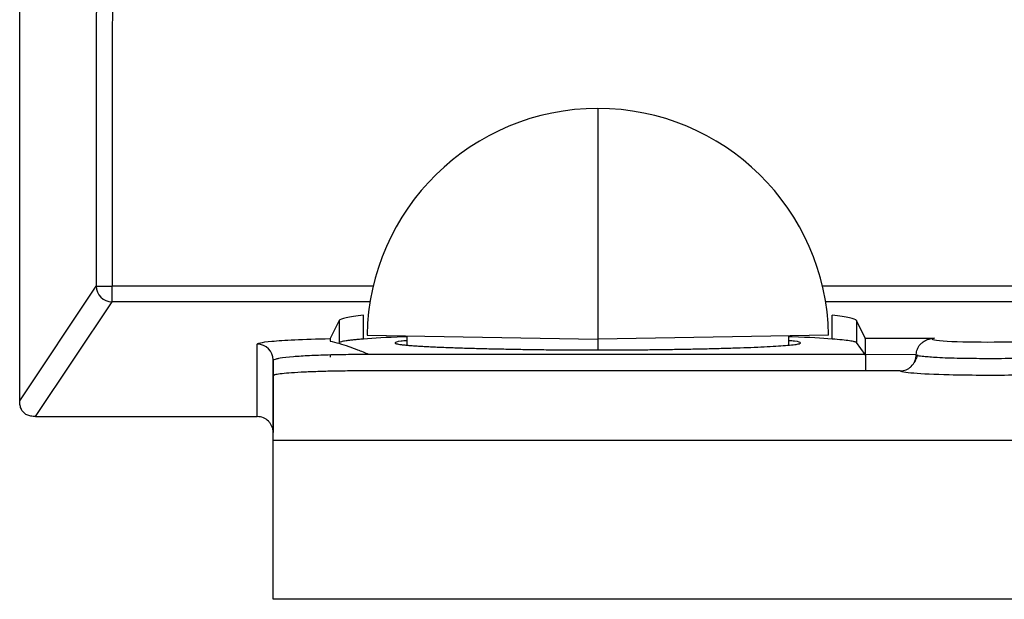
# Model space of a CAD drawing. Header units: inches. Extents: x -16 to 112, y -185 to -38.
# Tile 6 of 21: x 40.52 to 50.41, y -76.13 to -70.3. Entities that reach past the tile are written whole.
import ezdxf

# ---------------------------------------------------------------- set-up
doc = ezdxf.new("R2010")
doc.units = ezdxf.units.IN
doc.header["$MEASUREMENT"] = 0

# ---------------------------------------------------------------- blocks, each defined once
blk = doc.blocks.new('block 3')
at = {"color": 7, "lineweight": 25}
blk.add_open_spline([(49.5401, -73.6747), (49.5358, -73.6882), (49.5315, -73.7016), (49.526, -73.7151), (49.5203, -73.7285), (49.5131, -73.7419), (49.506, -73.7554)], degree=3, knots=[0, 0, 0, 0, 1, 1, 1, 2, 2, 2, 2], dxfattribs=at)
blk = doc.blocks.new('block 4')
at = {"color": 7, "lineweight": 25}
blk.add_open_spline([(48.6472, -73.4756), (48.6251, -72.2102), (47.593, -71.1963), (46.3274, -71.1963)], degree=3, dxfattribs=at)
blk = doc.blocks.new('block 5')
at = {"color": 7, "lineweight": 25}
blk.add_open_spline([(46.3274, -71.1963), (45.062, -71.1963), (44.0299, -72.2102), (44.0078, -73.4756)], degree=3, dxfattribs=at)
blk = doc.blocks.new('block 6')
at = {"color": 7, "lineweight": 25}
blk.add_lwpolyline([(48.2475, -73.5766), (48.2475, -73.4829)], dxfattribs=at)
blk = doc.blocks.new('block 7')
at = {"color": 7, "lineweight": 25}
blk.add_lwpolyline([(44.4075, -73.4829), (44.4075, -73.5766)], dxfattribs=at)
blk = doc.blocks.new('block 330')
at = {"color": 7, "lineweight": 25}
blk.add_lwpolyline([(40.5157, -74.136), (40.5157, -62.3163)], dxfattribs=at)
blk = doc.blocks.new('block 331')
at = {"color": 7, "lineweight": 25}
blk.add_open_spline([(40.6756, -74.2959), (40.659, -74.2952), (40.6427, -74.2945), (40.6266, -74.2918), (40.6129, -74.289), (40.5992, -74.2845), (40.5867, -74.2783), (40.5753, -74.2725), (40.5646, -74.2652), (40.5557, -74.2559), (40.5465, -74.247), (40.5391, -74.2363), (40.5334, -74.2249), (40.5271, -74.2122), (40.5228, -74.1987), (40.5202, -74.185), (40.5171, -74.1688), (40.5164, -74.1526), (40.5157, -74.136)], degree=3, knots=[0, 0, 0, 0, 1, 1, 1, 2, 2, 2, 3, 3, 3, 4, 4, 4, 5, 5, 5, 6, 6, 6, 6], dxfattribs=at)
blk = doc.blocks.new('block 332')
at = {"color": 7, "lineweight": 25}
blk.add_lwpolyline([(40.6756, -74.2959), (42.9035, -74.2959)], dxfattribs=at)
blk = doc.blocks.new('block 333')
at = {"color": 7, "lineweight": 25}
blk.add_open_spline([(43.0635, -74.4561), (43.063, -74.4458), (43.0625, -74.4351), (43.0606, -74.4244), (43.0587, -74.4144), (43.0558, -74.4044), (43.0518, -74.3951), (43.0478, -74.3855), (43.0429, -74.3762), (43.0372, -74.3679), (43.0311, -74.3589), (43.0242, -74.3507), (43.0167, -74.3431), (43.0019, -74.3279), (42.9843, -74.3152), (42.9652, -74.3076), (42.9457, -74.3004), (42.9247, -74.2983), (42.9035, -74.2959)], degree=3, knots=[0, 0, 0, 0, 1, 1, 1, 2, 2, 2, 3, 3, 3, 4, 4, 4, 5, 5, 5, 6, 6, 6, 6], dxfattribs=at)
blk = doc.blocks.new('block 334')
at = {"color": 7, "lineweight": 25}
blk.add_lwpolyline([(43.0635, -76.1345), (43.0635, -74.4561)], dxfattribs=at)
blk = doc.blocks.new('block 335')
at = {"color": 7, "lineweight": 25}
blk.add_lwpolyline([(66.5258, -76.1345), (43.0635, -76.1345)], dxfattribs=at)
blk = doc.blocks.new('block 369')
at = {"color": 7, "lineweight": 25}
blk.add_lwpolyline([(43.0635, -74.4561), (43.0635, -73.7268)], dxfattribs=at)
blk = doc.blocks.new('block 370')
at = {"color": 7, "lineweight": 25}
blk.add_lwpolyline([(42.9035, -74.2959), (42.9035, -73.5669)], dxfattribs=at)
blk = doc.blocks.new('block 371')
at = {"color": 7, "lineweight": 25}
blk.add_open_spline([(43.0635, -73.7268), (43.0633, -73.6386), (42.9919, -73.5669), (42.9035, -73.5669)], degree=3, dxfattribs=at)
blk = doc.blocks.new('block 372')
at = {"color": 7, "lineweight": 25}
blk.add_lwpolyline([(40.5157, -74.136), (41.2843, -72.9826)], dxfattribs=at)
blk = doc.blocks.new('block 373')
at = {"color": 7, "lineweight": 25}
blk.add_open_spline([(41.2843, -72.9826), (41.2845, -73.0708), (41.356, -73.1421), (41.4442, -73.1425)], degree=3, dxfattribs=at)
blk = doc.blocks.new('block 374')
at = {"color": 7, "lineweight": 25}
blk.add_lwpolyline([(40.6756, -74.2959), (41.4442, -73.1425)], dxfattribs=at)
blk = doc.blocks.new('block 388')
at = {"color": 7, "lineweight": 25}
blk.add_open_spline([(49.7108, -73.5083), (49.6845, -73.5128), (49.6805, -73.5173), (49.696, -73.5218), (49.7115, -73.5263), (49.7467, -73.5304), (49.7983, -73.5342), (49.9019, -73.5414), (50.0738, -73.5459), (50.2472, -73.5459), (50.4205, -73.5459), (50.5924, -73.5414), (50.6961, -73.5342), (50.748, -73.5304), (50.7831, -73.5263), (50.7988, -73.5218), (50.8145, -73.5173), (50.8107, -73.5128), (50.7842, -73.5083)], degree=3, knots=[0, 0, 0, 0, 1, 1, 1, 2, 2, 2, 3, 3, 3, 4, 4, 4, 5, 5, 5, 6, 6, 6, 6], dxfattribs=at)
blk = doc.blocks.new('block 389')
at = {"color": 7, "lineweight": 25}
blk.add_lwpolyline([(49.0154, -73.5083), (49.7108, -73.5083)], dxfattribs=at)
blk = doc.blocks.new('block 390')
at = {"color": 7, "lineweight": 25}
blk.add_lwpolyline([(49.0154, -73.5083), (48.9266, -73.3302)], dxfattribs=at)
blk = doc.blocks.new('block 391')
at = {"color": 7, "lineweight": 25}
blk.add_open_spline([(48.9266, -73.3302), (48.9173, -73.3123), (48.8342, -73.2944), (48.684, -73.2761)], degree=3, dxfattribs=at)
blk = doc.blocks.new('block 392')
at = {"color": 7, "lineweight": 25}
blk.add_open_spline([(43.971, -73.2761), (43.8208, -73.2944), (43.7377, -73.3123), (43.7284, -73.3302)], degree=3, dxfattribs=at)
blk = doc.blocks.new('block 393')
at = {"color": 7, "lineweight": 25}
blk.add_lwpolyline([(43.7284, -73.3302), (43.6376, -73.5118)], dxfattribs=at)
blk = doc.blocks.new('block 394')
at = {"color": 7, "lineweight": 25}
blk.add_open_spline([(42.9035, -73.5669), (42.9035, -73.5624), (42.913, -73.558), (42.9359, -73.5528), (42.959, -73.548), (42.9958, -73.5428), (43.0515, -73.5376), (43.1069, -73.5328), (43.1825, -73.5276), (43.2818, -73.5232), (43.3808, -73.5183), (43.4985, -73.5145), (43.6376, -73.5118)], degree=3, knots=[0, 0, 0, 0, 1, 1, 1, 2, 2, 2, 3, 3, 3, 4, 4, 4, 4], dxfattribs=at)
blk = doc.blocks.new('block 398')
at = {"color": 7, "lineweight": 25}
blk.add_lwpolyline([(41.2908, -62.3163), (41.2843, -72.8689)], dxfattribs=at)
blk = doc.blocks.new('block 445')
at = {"color": 7, "lineweight": 25}
blk.add_lwpolyline([(66.5524, -74.5367), (43.0635, -74.5367)], dxfattribs=at)
blk = doc.blocks.new('block 561')
at = {"color": 7, "lineweight": 25}
blk.add_open_spline([(44.024, -73.8363), (43.9915, -73.8363), (43.9589, -73.8363), (43.9263, -73.8363), (43.8948, -73.8367), (43.8635, -73.8367), (43.8323, -73.837), (43.802, -73.8374), (43.7717, -73.8377), (43.742, -73.8384), (43.7126, -73.8387), (43.6836, -73.8394), (43.6552, -73.8398), (43.6268, -73.8405), (43.5991, -73.8411), (43.572, -73.8418), (43.5448, -73.8429), (43.5183, -73.8436), (43.4926, -73.8446), (43.4664, -73.8453), (43.4411, -73.8463), (43.4166, -73.8473), (43.3917, -73.8487), (43.3676, -73.8498), (43.3445, -73.8508), (43.299, -73.8532), (43.2575, -73.856), (43.2215, -73.8587), (43.1869, -73.8615), (43.1576, -73.8642), (43.1338, -73.8673), (43.1099, -73.8701), (43.0918, -73.8732), (43.0811, -73.8766), (43.0699, -73.8797), (43.0666, -73.8832), (43.0635, -73.8866)], degree=3, knots=[0, 0, 0, 0, 1, 1, 1, 2, 2, 2, 3, 3, 3, 4, 4, 4, 5, 5, 5, 6, 6, 6, 7, 7, 7, 8, 8, 8, 9, 9, 9, 10, 10, 10, 11, 11, 11, 12, 12, 12, 12], dxfattribs=at)
blk = doc.blocks.new('block 562')
at = {"color": 7, "lineweight": 25}
blk.add_lwpolyline([(49.0196, -73.8363), (44.024, -73.8363)], dxfattribs=at)
blk = doc.blocks.new('block 563')
at = {"color": 7, "lineweight": 25}
blk.add_lwpolyline([(49.3675, -73.8363), (49.0196, -73.8363)], dxfattribs=at)
blk = doc.blocks.new('block 564')
at = {"color": 7, "lineweight": 25}
blk.add_open_spline([(50.575, -73.878), (50.5478, -73.8787), (50.5208, -73.8794), (50.4924, -73.8801), (50.3935, -73.8821), (50.2793, -73.8825), (50.1716, -73.8818), (50.0638, -73.8808), (49.9623, -73.879), (49.8609, -73.8773)], degree=3, knots=[0, 0, 0, 0, 1, 1, 1, 2, 2, 2, 3, 3, 3, 3], dxfattribs=at)
blk = doc.blocks.new('block 570')
at = {"color": 7, "lineweight": 25}
blk.add_lwpolyline([(43.0635, -73.8866), (43.0635, -74.4561)], dxfattribs=at)
blk = doc.blocks.new('block 679')
at = {"color": 7, "lineweight": 25}
blk.add_lwpolyline([(43.0635, -73.7268), (43.0988, -73.7157)], dxfattribs=at)
blk = doc.blocks.new('block 680')
at = {"color": 7, "lineweight": 25}
blk.add_lwpolyline([(43.0635, -73.7268), (43.0635, -73.8866)], dxfattribs=at)
blk = doc.blocks.new('block 681')
at = {"color": 7, "lineweight": 25}
blk.add_open_spline([(43.6376, -73.5118), (43.6368, -73.5135), (43.6361, -73.5221), (43.6354, -73.5366)], degree=3, dxfattribs=at)
blk = doc.blocks.new('block 682')
at = {"color": 7, "lineweight": 25}
blk.add_open_spline([(43.6354, -73.5366), (43.6652, -73.5435), (43.695, -73.5507), (43.7245, -73.559), (43.7577, -73.5683), (43.7906, -73.579), (43.8232, -73.5907), (43.8524, -73.601), (43.8817, -73.6117), (43.9107, -73.6231), (43.9484, -73.6375), (43.9859, -73.6527), (44.0235, -73.6682)], degree=3, knots=[0, 0, 0, 0, 1, 1, 1, 2, 2, 2, 3, 3, 3, 4, 4, 4, 4], dxfattribs=at)
blk = doc.blocks.new('block 686')
at = {"color": 7, "lineweight": 25}
blk.add_open_spline([(50.9674, -73.6723), (50.9673, -73.6737), (50.9671, -73.6754), (50.9664, -73.6768), (50.9652, -73.6789), (50.9628, -73.6803), (50.9593, -73.6816), (50.9545, -73.6837), (50.9478, -73.6854), (50.939, -73.6868), (50.9278, -73.6889), (50.9132, -73.6902), (50.8954, -73.692), (50.8827, -73.6933), (50.8684, -73.6947), (50.8525, -73.6961), (50.8245, -73.6985), (50.7917, -73.7009), (50.7549, -73.703), (50.6886, -73.7068), (50.6088, -73.7099), (50.5218, -73.712), (50.435, -73.7137), (50.3409, -73.714), (50.2476, -73.714), (50.2099, -73.714), (50.1721, -73.7137), (50.1349, -73.7133), (50.0793, -73.713), (50.0247, -73.712), (49.9725, -73.7113), (49.886, -73.7095), (49.8061, -73.7068), (49.7398, -73.703), (49.7129, -73.7013), (49.6883, -73.6995), (49.6659, -73.6978), (49.6437, -73.6961), (49.6237, -73.6944), (49.6064, -73.6927), (49.5811, -73.6902), (49.5617, -73.6878), (49.5482, -73.6851), (49.5391, -73.683), (49.5327, -73.6809), (49.53, -73.6778), (49.5284, -73.6761), (49.5279, -73.6744), (49.5274, -73.6723)], degree=3, knots=[0, 0, 0, 0, 1, 1, 1, 2, 2, 2, 3, 3, 3, 4, 4, 4, 5, 5, 5, 6, 6, 6, 7, 7, 7, 8, 8, 8, 9, 9, 9, 10, 10, 10, 11, 11, 11, 12, 12, 12, 13, 13, 13, 14, 14, 14, 15, 15, 15, 16, 16, 16, 16], dxfattribs=at)
blk = doc.blocks.new('block 688')
at = {"color": 7, "lineweight": 25}
blk.add_open_spline([(49.3675, -73.8363), (49.3777, -73.8356), (49.388, -73.8353), (49.398, -73.8336), (49.4078, -73.8318), (49.4173, -73.8287), (49.4266, -73.8253), (49.4357, -73.8215), (49.4447, -73.8167), (49.453, -73.8115), (49.4616, -73.8057), (49.4697, -73.7991), (49.4774, -73.7922), (49.4936, -73.7767), (49.5074, -73.7585), (49.5157, -73.7381), (49.5239, -73.7175), (49.5262, -73.6947), (49.5286, -73.6723)], degree=3, knots=[0, 0, 0, 0, 1, 1, 1, 2, 2, 2, 3, 3, 3, 4, 4, 4, 5, 5, 5, 6, 6, 6, 6], dxfattribs=at)
blk = doc.blocks.new('block 689')
at = {"color": 7, "lineweight": 25}
blk.add_open_spline([(49.5286, -73.6723), (49.5291, -73.6627), (49.5296, -73.6534), (49.5313, -73.6441), (49.5332, -73.6344), (49.5362, -73.6248), (49.54, -73.6162), (49.5439, -73.6065), (49.5487, -73.5972), (49.5541, -73.589), (49.5601, -73.5797), (49.5668, -73.5714), (49.5741, -73.5642), (49.5822, -73.5559), (49.5908, -73.5487), (49.5997, -73.5425), (49.6097, -73.5356), (49.6202, -73.5301), (49.6311, -73.5252), (49.643, -73.5201), (49.6554, -73.5163), (49.6681, -73.5135), (49.6821, -73.5108), (49.6964, -73.5094), (49.7108, -73.5083)], degree=3, knots=[0, 0, 0, 0, 1, 1, 1, 2, 2, 2, 3, 3, 3, 4, 4, 4, 5, 5, 5, 6, 6, 6, 7, 7, 7, 8, 8, 8, 8], dxfattribs=at)
blk = doc.blocks.new('block 708')
at = {"color": 7, "lineweight": 25}
blk.add_open_spline([(43.6376, -73.6734), (43.6373, -73.6741), (43.637, -73.6751), (43.6366, -73.6775), (43.6361, -73.6813), (43.6358, -73.6896), (43.6354, -73.6978)], degree=3, knots=[0, 0, 0, 0, 1, 1, 1, 2, 2, 2, 2], dxfattribs=at)
blk = doc.blocks.new('block 709')
at = {"color": 7, "lineweight": 25}
blk.add_open_spline([(49.0196, -73.6682), (49.0194, -73.6496), (49.0194, -73.631), (49.0194, -73.6131), (49.0192, -73.5979), (49.0191, -73.5828), (49.0189, -73.5697), (49.0187, -73.5573), (49.0184, -73.5462), (49.018, -73.5376), (49.0177, -73.5283), (49.0173, -73.5214), (49.017, -73.5173), (49.0165, -73.5121), (49.016, -73.5101), (49.0154, -73.5083)], degree=3, knots=[0, 0, 0, 0, 1, 1, 1, 2, 2, 2, 3, 3, 3, 4, 4, 4, 5, 5, 5, 5], dxfattribs=at)
blk = doc.blocks.new('block 710')
at = {"color": 7, "lineweight": 25}
blk.add_lwpolyline([(49.0196, -73.6682), (49.0196, -73.8336)], dxfattribs=at)
blk = doc.blocks.new('block 711')
at = {"color": 7, "lineweight": 25}
blk.add_open_spline([(49.0154, -73.671), (49.0158, -73.672), (49.0163, -73.6734), (49.0166, -73.6768), (49.017, -73.6799), (49.0173, -73.6844), (49.0177, -73.6909), (49.018, -73.6968), (49.0182, -73.7044), (49.0185, -73.7133), (49.0187, -73.7226), (49.0189, -73.733), (49.0191, -73.7443), (49.0192, -73.7567), (49.0194, -73.7698), (49.0194, -73.7833), (49.0194, -73.7988), (49.0194, -73.815), (49.0196, -73.8308)], degree=3, knots=[0, 0, 0, 0, 1, 1, 1, 2, 2, 2, 3, 3, 3, 4, 4, 4, 5, 5, 5, 6, 6, 6, 6], dxfattribs=at)
blk = doc.blocks.new('block 712')
at = {"color": 7, "lineweight": 25}
blk.add_lwpolyline([(49.0154, -73.671), (48.9266, -73.5524)], dxfattribs=at)
blk = doc.blocks.new('block 713')
at = {"color": 7, "lineweight": 25}
blk.add_lwpolyline([(48.9266, -73.3302), (48.9266, -73.5524)], dxfattribs=at)
blk = doc.blocks.new('block 714')
at = {"color": 7, "lineweight": 25}
blk.add_lwpolyline([(49.0196, -73.6682), (49.5286, -73.6723)], dxfattribs=at)
blk = doc.blocks.new('block 715')
at = {"color": 7, "lineweight": 25}
blk.add_lwpolyline([(49.0154, -73.671), (44.0235, -73.671)], dxfattribs=at)
blk = doc.blocks.new('block 716')
at = {"color": 7, "lineweight": 25}
blk.add_lwpolyline([(43.7284, -73.3302), (43.7284, -73.5524)], dxfattribs=at)
blk = doc.blocks.new('block 717')
at = {"color": 7, "lineweight": 25}
blk.add_open_spline([(44.4075, -73.5328), (44.3864, -73.5345), (44.3653, -73.5363), (44.3489, -73.538), (44.3007, -73.5431), (44.2946, -73.549), (44.2888, -73.5549)], degree=3, knots=[0, 0, 0, 0, 1, 1, 1, 2, 2, 2, 2], dxfattribs=at)
blk = doc.blocks.new('block 718')
at = {"color": 7, "lineweight": 25}
blk.add_open_spline([(44.2888, -73.5549), (44.2895, -73.5562), (44.2903, -73.5576), (44.2927, -73.5593), (44.2953, -73.5607), (44.2996, -73.5621), (44.305, -73.5635), (44.3105, -73.5648), (44.317, -73.5666), (44.3249, -73.5679), (44.3329, -73.5693), (44.342, -73.5707), (44.3523, -73.5717), (44.3625, -73.5731), (44.3739, -73.5745), (44.3864, -73.5759), (44.3988, -73.5772), (44.4124, -73.5783), (44.4271, -73.5797), (44.4416, -73.5807), (44.4572, -73.5821), (44.4738, -73.5831), (44.4901, -73.5845), (44.5075, -73.5855), (44.526, -73.5866), (44.5441, -73.5879), (44.5632, -73.589), (44.5832, -73.59), (44.603, -73.591), (44.6236, -73.5921), (44.6452, -73.5931), (44.6664, -73.5941), (44.6884, -73.5952), (44.7111, -73.5962), (44.7337, -73.5972), (44.757, -73.5983), (44.7809, -73.5993), (44.8047, -73.6), (44.829, -73.601), (44.8541, -73.6021), (44.8787, -73.6027), (44.9041, -73.6038), (44.9299, -73.6045), (44.9556, -73.6055), (44.9816, -73.6062), (45.0084, -73.6069), (45.0346, -73.6076), (45.0615, -73.6086), (45.0889, -73.6093), (45.1158, -73.61), (45.1432, -73.6107), (45.1711, -73.6114), (45.1984, -73.612), (45.2262, -73.6127), (45.2544, -73.6134), (45.2822, -73.6141), (45.3104, -73.6148), (45.3388, -73.6151), (45.3669, -73.6158), (45.3953, -73.6165), (45.4239, -73.6169), (45.4522, -73.6176), (45.4806, -73.6179), (45.5094, -73.6186), (45.5376, -73.6189), (45.566, -73.6196), (45.5948, -73.62), (45.6231, -73.6203), (45.6515, -73.6207), (45.6801, -73.6213), (45.7081, -73.6217), (45.7364, -73.622), (45.7648, -73.6224), (45.7926, -73.6227), (45.8206, -73.6231), (45.8489, -73.6234), (45.8764, -73.6234), (45.9042, -73.6238), (45.9319, -73.6241), (45.9591, -73.6244), (45.9865, -73.6244), (46.0139, -73.6248), (46.0408, -73.6248), (46.0676, -73.6251), (46.0947, -73.6251), (46.121, -73.6255), (46.1474, -73.6255), (46.1739, -73.6255), (46.1998, -73.6258), (46.2256, -73.6258), (46.2516, -73.6258), (46.2768, -73.6258), (46.3021, -73.6258), (46.3274, -73.6258), (46.377, -73.6258), (46.4266, -73.6258), (46.4762, -73.6255), (46.5279, -73.6255), (46.5796, -73.6251), (46.6309, -73.6248), (46.6845, -73.6244), (46.7377, -73.6241), (46.7904, -73.6234), (46.8454, -73.6227), (46.8998, -73.622), (46.9536, -73.6213), (47.0095, -73.6207), (47.0647, -73.62), (47.1187, -73.6189), (47.1751, -73.6179), (47.2302, -73.6169), (47.2841, -73.6158), (47.3401, -73.6148), (47.3945, -73.6134), (47.4476, -73.6124), (47.5024, -73.611), (47.5554, -73.6096), (47.6066, -73.6083), (47.6595, -73.6065), (47.7101, -73.6052), (47.7585, -73.6034), (47.8085, -73.6017), (47.8558, -73.6), (47.9006, -73.5983), (47.9466, -73.5962), (47.9897, -73.5941), (48.0296, -73.5924), (48.0708, -73.5903), (48.1085, -73.5879), (48.1425, -73.5859), (48.1776, -73.5834), (48.2088, -73.5814), (48.2358, -73.579), (48.2637, -73.5766), (48.2871, -73.5738), (48.3064, -73.5714), (48.3262, -73.5686), (48.3418, -73.5662), (48.3509, -73.5635), (48.3604, -73.5604), (48.3633, -73.5576), (48.3662, -73.5549)], degree=3, knots=[0, 0, 0, 0, 1, 1, 1, 2, 2, 2, 3, 3, 3, 4, 4, 4, 5, 5, 5, 6, 6, 6, 7, 7, 7, 8, 8, 8, 9, 9, 9, 10, 10, 10, 11, 11, 11, 12, 12, 12, 13, 13, 13, 14, 14, 14, 15, 15, 15, 16, 16, 16, 17, 17, 17, 18, 18, 18, 19, 19, 19, 20, 20, 20, 21, 21, 21, 22, 22, 22, 23, 23, 23, 24, 24, 24, 25, 25, 25, 26, 26, 26, 27, 27, 27, 28, 28, 28, 29, 29, 29, 30, 30, 30, 31, 31, 31, 32, 32, 32, 33, 33, 33, 34, 34, 34, 35, 35, 35, 36, 36, 36, 37, 37, 37, 38, 38, 38, 39, 39, 39, 40, 40, 40, 41, 41, 41, 42, 42, 42, 43, 43, 43, 44, 44, 44, 45, 45, 45, 46, 46, 46, 47, 47, 47, 47], dxfattribs=at)
blk = doc.blocks.new('block 719')
at = {"color": 7, "lineweight": 25}
blk.add_open_spline([(48.3662, -73.5549), (48.3604, -73.549), (48.3543, -73.5431), (48.3059, -73.538), (48.2897, -73.5363), (48.2685, -73.5345), (48.2475, -73.5328)], degree=3, knots=[0, 0, 0, 0, 1, 1, 1, 2, 2, 2, 2], dxfattribs=at)
blk = doc.blocks.new('block 720')
at = {"color": 7, "lineweight": 25}
blk.add_open_spline([(43.9725, -73.5163), (43.9543, -73.5176), (43.936, -73.519), (43.9189, -73.5204), (43.9021, -73.5218), (43.8864, -73.5235), (43.8719, -73.5249), (43.8573, -73.5263), (43.8437, -73.5276), (43.8313, -73.5294), (43.8189, -73.5307), (43.8075, -73.5325), (43.7972, -73.5338), (43.7765, -73.5369), (43.7599, -73.54), (43.7491, -73.5431), (43.7382, -73.5462), (43.7332, -73.5493), (43.7284, -73.5524)], degree=3, knots=[0, 0, 0, 0, 1, 1, 1, 2, 2, 2, 3, 3, 3, 4, 4, 4, 5, 5, 5, 6, 6, 6, 6], dxfattribs=at)
blk = doc.blocks.new('block 721')
at = {"color": 7, "lineweight": 25}
blk.add_open_spline([(48.6825, -73.5163), (48.5727, -73.5083), (48.4632, -73.5004), (48.2799, -73.4946), (48.2692, -73.4942), (48.2584, -73.4942), (48.2475, -73.4939)], degree=3, knots=[0, 0, 0, 0, 1, 1, 1, 2, 2, 2, 2], dxfattribs=at)
blk = doc.blocks.new('block 722')
at = {"color": 7, "lineweight": 25}
blk.add_open_spline([(44.4075, -73.4939), (44.3966, -73.4942), (44.3857, -73.4942), (44.3751, -73.4946), (44.1918, -73.5004), (44.0822, -73.5083), (43.9725, -73.5163)], degree=3, knots=[0, 0, 0, 0, 1, 1, 1, 2, 2, 2, 2], dxfattribs=at)
blk = doc.blocks.new('block 723')
at = {"color": 7, "lineweight": 25}
blk.add_open_spline([(48.9266, -73.5524), (48.9248, -73.5507), (48.9229, -73.5493), (48.9197, -73.5476), (48.9164, -73.5462), (48.9117, -73.5445), (48.9059, -73.5431), (48.9002, -73.5414), (48.8933, -73.54), (48.8852, -73.5383), (48.8773, -73.5369), (48.868, -73.5352), (48.8578, -73.5338), (48.8375, -73.5307), (48.813, -73.5276), (48.7832, -73.5249), (48.7533, -73.5218), (48.7178, -73.519), (48.6825, -73.5163)], degree=3, knots=[0, 0, 0, 0, 1, 1, 1, 2, 2, 2, 3, 3, 3, 4, 4, 4, 5, 5, 5, 6, 6, 6, 6], dxfattribs=at)
blk = doc.blocks.new('block 727')
at = {"color": 7, "lineweight": 25}
blk.add_lwpolyline([(46.3274, -71.1963), (46.3274, -73.5163)], dxfattribs=at)
blk = doc.blocks.new('block 728')
at = {"color": 7, "lineweight": 25}
blk.add_lwpolyline([(48.6472, -73.4756), (46.3274, -73.5163)], dxfattribs=at)
blk = doc.blocks.new('block 729')
at = {"color": 7, "lineweight": 25}
blk.add_lwpolyline([(44.0078, -73.4756), (46.3274, -73.5163)], dxfattribs=at)
blk = doc.blocks.new('block 730')
at = {"color": 7, "lineweight": 25}
blk.add_lwpolyline([(48.6825, -73.5163), (48.684, -73.2761)], dxfattribs=at)
blk = doc.blocks.new('block 731')
at = {"color": 7, "lineweight": 25}
blk.add_lwpolyline([(43.9725, -73.5163), (43.971, -73.2761)], dxfattribs=at)
blk = doc.blocks.new('block 736')
at = {"color": 7, "lineweight": 25}
blk.add_lwpolyline([(41.4507, -62.3149), (41.4442, -72.9854)], dxfattribs=at)
blk = doc.blocks.new('block 737')
at = {"color": 7, "lineweight": 25}
blk.add_open_spline([(41.2843, -72.9826), (41.3375, -72.9854), (41.3909, -72.9861), (41.4442, -72.9854)], degree=3, dxfattribs=at)
blk = doc.blocks.new('block 739')
at = {"color": 7, "lineweight": 25}
blk.add_lwpolyline([(41.4442, -73.1425), (41.4442, -72.9854)], dxfattribs=at)
blk = doc.blocks.new('block 1718')
at = {"color": 253, "lineweight": 25}
blk.add_lwpolyline([(95.8923, -73.1425), (48.6172, -73.1425)], dxfattribs=at)
blk = doc.blocks.new('block 1719')
at = {"color": 253, "lineweight": 25}
blk.add_lwpolyline([(44.0378, -73.1425), (41.4442, -73.1425)], dxfattribs=at)
blk = doc.blocks.new('block 1720')
at = {"color": 253, "lineweight": 25}
blk.add_lwpolyline([(41.2843, -72.8689), (41.2843, -72.9826)], dxfattribs=at)
blk = doc.blocks.new('block 1722')
at = {"color": 253, "lineweight": 25}
blk.add_open_spline([(49.8609, -73.8773), (49.7151, -73.8735), (49.5899, -73.8677), (49.5033, -73.8604), (49.4164, -73.8532), (49.3691, -73.8453), (49.3675, -73.8363)], degree=3, knots=[0, 0, 0, 0, 1, 1, 1, 2, 2, 2, 2], dxfattribs=at)
blk = doc.blocks.new('block 1726')
at = {"color": 253, "lineweight": 25}
blk.add_open_spline([(43.0988, -73.7157), (43.1071, -73.712), (43.1152, -73.7082), (43.1341, -73.7047), (43.1617, -73.6995), (43.2115, -73.6947), (43.268, -73.6906), (43.3166, -73.6868), (43.37, -73.6837), (43.4297, -73.6806), (43.4874, -73.6778), (43.551, -73.6754), (43.618, -73.6737), (43.6826, -73.6716), (43.7503, -73.6703), (43.8197, -73.6696), (43.8866, -73.6685), (43.9551, -73.6682), (44.0235, -73.6682)], degree=3, knots=[0, 0, 0, 0, 1, 1, 1, 2, 2, 2, 3, 3, 3, 4, 4, 4, 5, 5, 5, 6, 6, 6, 6], dxfattribs=at)
blk = doc.blocks.new('block 1727')
at = {"color": 253, "lineweight": 25}
blk.add_lwpolyline([(46.3274, -73.5163), (46.3274, -73.6258)], dxfattribs=at)
blk = doc.blocks.new('block 1728')
at = {"color": 253, "lineweight": 25}
blk.add_lwpolyline([(95.8923, -72.9854), (48.586, -72.9854)], dxfattribs=at)
blk = doc.blocks.new('block 1729')
at = {"color": 253, "lineweight": 25}
blk.add_lwpolyline([(44.069, -72.9854), (41.4442, -72.9854)], dxfattribs=at)

msp = doc.modelspace()

# ---------------------------------------------------------------- block references
for name in ['block 330', 'block 398', 'block 736', 'block 5', 'block 4', 'block 727', 'block 1720', 'block 372', 'block 373', 'block 737', 'block 739', 'block 1729', 'block 1728', 'block 374', 'block 1719', 'block 1718', 'block 393', 'block 392', 'block 716', 'block 731', 'block 730', 'block 391', 'block 390', 'block 713', 'block 394', 'block 681', 'block 682', 'block 720', 'block 722', 'block 729', 'block 717', 'block 7', 'block 728', 'block 1727', 'block 6', 'block 721', 'block 719', 'block 723', 'block 389', 'block 709', 'block 689', 'block 388', 'block 370', 'block 371', 'block 718', 'block 712', 'block 679', 'block 369', 'block 680', 'block 1726', 'block 708', 'block 715', 'block 711', 'block 710', 'block 714', 'block 688', 'block 3', 'block 686', 'block 561', 'block 562', 'block 563', 'block 1722', 'block 570', 'block 564', 'block 331', 'block 332', 'block 333', 'block 334', 'block 445', 'block 335']:
    msp.add_blockref(name, (0, 0))

doc.saveas('drawing.dxf')
